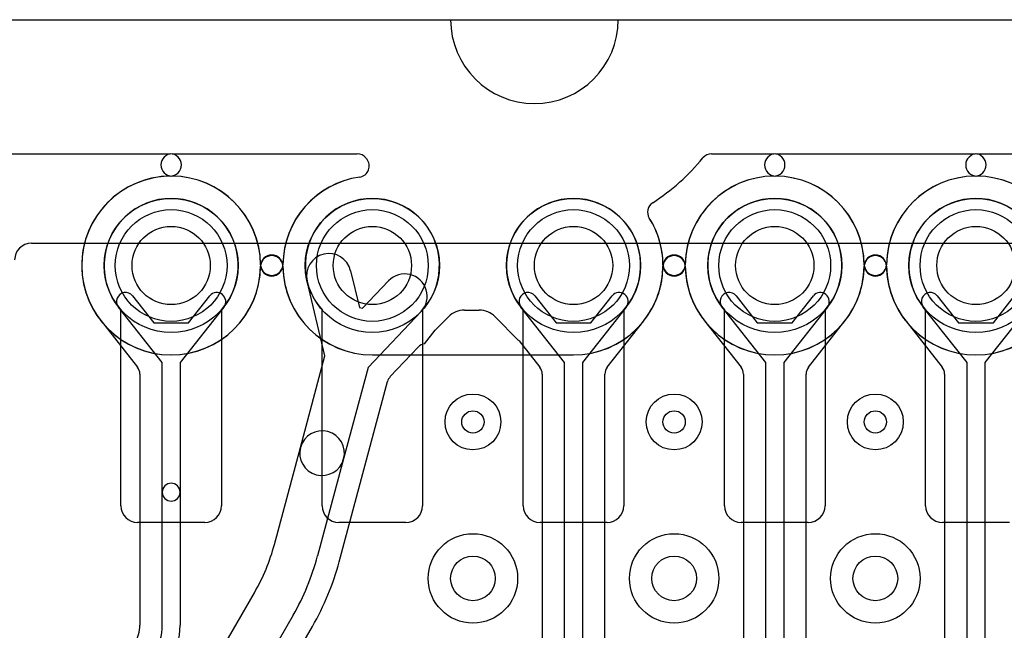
# Model space of a CAD drawing. Extents: x -0.9 to 20.9, y 0 to 20.
# Tile 13 of 39: x 3 to 7.4, y 17.3 to 20. Entities that reach past the tile are written whole.
import ezdxf

# ---------------------------------------------------------------- set-up
doc = ezdxf.new("R2010")
doc.units = 0
for name, color, linetype in [('2-3-via', 1, 'CONTINUOUS'), ('3-4-bvh', 1, 'CONTINUOUS'), ('4-5-via', 1, 'CONTINUOUS'), ('Hole', 1, 'CONTINUOUS'), ('L1', 3, 'CONTINUOUS'), ('L2', 3, 'CONTINUOUS'), ('L3', 3, 'CONTINUOUS'), ('L4', 3, 'CONTINUOUS'), ('L5', 7, 'CONTINUOUS'), ('L6', 7, 'CONTINUOUS'), ('Outline', 7, 'CONTINUOUS'), ('PartsArea-A', 111, 'CONTINUOUS'), ('PartsArea-B', 111, 'CONTINUOUS'), ('Resist-A', 2, 'CONTINUOUS'), ('Resist-B', 2, 'CONTINUOUS')]:
    doc.layers.add(name, color=color, linetype=linetype)

msp = doc.modelspace()

# ---------------------------------------------------------------- linework, layer by layer
at = {"layer": '2-3-via'}
for centre in [(5.05, 18.2), (5.95, 18.2), (6.85, 18.2)]:
    msp.add_circle(centre, 0.05, dxfattribs=at)
at = {"layer": '3-4-bvh'}
for centre in [(5.05, 17.5), (5.95, 17.5), (6.85, 17.5)]:
    msp.add_circle(centre, 0.1, dxfattribs=at)
at = {"layer": '4-5-via'}
for centre in [(5.05, 18.2), (5.95, 18.2), (6.85, 18.2)]:
    msp.add_circle(centre, 0.05, dxfattribs=at)
at = {"layer": 'Hole'}
for centre in [(3.7, 18.9), (4.6, 18.9), (5.5, 18.9), (6.4, 18.9), (7.3, 18.9)]:
    msp.add_circle(centre, 0.175, dxfattribs=at)
at = {"layer": 'L1'}
for p, q in [((3.475, 17.825), (3.475, 18.70157)), ((3.925, 18.70157), (3.925, 17.825)), ((4.375, 17.825), (4.375, 18.70157)), ((4.825, 18.70157), (4.825, 17.825)), ((5.275, 17.825), (5.275, 18.70157)), ((5.725, 18.70157), (5.725, 17.825)), ((6.175, 17.825), (6.175, 18.70157)), ((6.625, 18.70157), (6.625, 17.825)), ((7.075, 17.825), (7.075, 18.70157)), ((3.85, 17.75), (3.55, 17.75)), ((4.75, 17.75), (4.45, 17.75)), ((5.65, 17.75), (5.35, 17.75)), ((6.55, 17.75), (6.25, 17.75)), ((7.45, 17.75), (7.15, 17.75))]:
    msp.add_line(p, q, dxfattribs=at)
for centre in [(3.7, 18.9), (4.6, 18.9), (5.5, 18.9), (6.4, 18.9), (7.3, 18.9)]:
    msp.add_circle(centre, 0.3, dxfattribs=at)
for centre, radius, start, end in [((3.7, 18.9), 0.3, -41.40943, -138.59057), ((4.6, 18.9), 0.3, -41.40943, -138.59057), ((5.5, 18.9), 0.3, -41.40943, -138.59057), ((6.4, 18.9), 0.3, -41.40943, -138.59057), ((7.3, 18.9), 0.3, -41.40943, -138.59057), ((3.55, 17.825), 0.075, 180, -90), ((3.85, 17.825), 0.075, -90, 0), ((4.45, 17.825), 0.075, 180, -90), ((4.75, 17.825), 0.075, -90, 0), ((5.35, 17.825), 0.075, 180, -90), ((5.65, 17.825), 0.075, -90, 0), ((6.25, 17.825), 0.075, 180, -90), ((6.55, 17.825), 0.075, -90, 0), ((7.15, 17.825), 0.075, 180, -90)]:
    msp.add_arc(centre, radius, start, end, dxfattribs=at)
at = {"layer": 'L2'}
for p, q in [((2.36755, 19.39996), (3.69576, 19.39996)), ((3.70424, 19.39996), (4.53245, 19.39996)), ((6.11755, 19.39996), (6.39576, 19.39996)), ((6.40424, 19.39996), (7.29576, 19.39996)), ((7.30424, 19.39996), (8.19576, 19.39996)), ((4.6, 18.49996), (5.5, 18.49996))]:
    msp.add_line(p, q, dxfattribs=at)
for centre in [(5.05, 18.2), (5.95, 18.2), (6.85, 18.2)]:
    msp.add_circle(centre, 0.125, dxfattribs=at)
for centre, radius, start, end in [((3.70424, 19.34999), 0.04997, 90, -90.53889), ((3.69576, 19.34999), 0.04997, -89.46111, 90), ((4.53245, 19.34999), 0.04997, 39.35636, 90), ((5.325, 20), 0.97504, -140.64308, -140.31458), ((5.325, 20), 0.97504, -57.13333, -39.35692), ((6.11755, 19.34999), 0.04997, 90, 140.64364), ((6.40424, 19.34999), 0.04997, 90, -90.53889), ((6.39576, 19.34999), 0.04997, -89.46111, 90), ((7.30424, 19.34999), 0.04997, 90, -90.53889), ((7.29576, 19.34999), 0.04997, -89.46111, 90), ((4.53619, 19.34546), 0.04998, -81.84396, 39.68226), ((3.7, 18.9), 0.40004, 90.53997, -0.38242), ((3.7, 18.9), 0.40004, 0.38242, 89.46003), ((4.6, 18.89999), 0.40004, 98.15117, 179.61615), ((6.4, 18.9), 0.40004, 90.53997, 179.61758), ((6.4, 18.9), 0.40004, 0.38242, 89.46003), ((7.3, 18.9), 0.40004, 90.53997, 179.61758), ((7.3, 18.9), 0.40004, 0.38242, 89.46003), ((5.88126, 19.13906), 0.04998, 122.86957, -147.90955), ((5.5, 18.9), 0.40004, 0.38242, 32.08858), ((4.15, 18.897), 0.04997, 0.37837, 179.62163), ((5.95, 18.897), 0.04997, 0.37837, 179.62163), ((6.85, 18.897), 0.04997, 0.37837, 179.62163), ((4.15, 18.903), 0.04997, -179.62163, -0.37837), ((4.6, 18.9), 0.40004, -179.61758, -90), ((5.5, 18.9), 0.40004, -90, -0.38242), ((5.95, 18.903), 0.04997, -179.62163, -0.37837), ((6.4, 18.9), 0.40004, -179.61758, -0.38242), ((6.85, 18.903), 0.04997, -179.62163, -0.37837), ((7.3, 18.9), 0.40004, -179.61758, -0.38242)]:
    msp.add_arc(centre, radius, start, end, dxfattribs=at)
at = {"layer": 'L3'}
for p, q in [((2.36755, 19.39996), (3.69576, 19.39996)), ((3.70424, 19.39996), (4.53245, 19.39996)), ((6.11755, 19.39996), (6.39576, 19.39996)), ((6.40424, 19.39996), (7.29576, 19.39996)), ((7.30424, 19.39996), (8.19576, 19.39996)), ((4.50274, 18.87676), (4.54204, 18.71227)), ((4.38815, 18.49574), (4.30822, 18.83028)), ((4.55633, 18.70844), (4.67261, 18.83125)), ((3.52722, 18.7638), (3.62195, 18.64363)), ((3.77805, 18.64363), (3.87278, 18.7638)), ((5.32722, 18.7638), (5.42195, 18.64363)), ((5.57805, 18.64363), (5.67278, 18.7638)), ((6.22722, 18.7638), (6.32195, 18.64363)), ((6.47805, 18.64363), (6.57278, 18.7638)), ((7.12722, 18.7638), (7.22195, 18.64363)), ((7.37805, 18.64363), (7.47278, 18.7638)), ((3.66, 18.46615), (3.4644, 18.71428)), ((3.9356, 18.71428), (3.74, 18.46615)), ((4.54204, 18.71227), (4.55633, 18.70844)), ((4.81783, 18.69373), (4.58132, 18.44395)), ((5.01153, 18.69999), (5.07816, 18.7)), ((5.46, 18.46615), (5.2644, 18.71428)), ((5.7356, 18.71428), (5.54, 18.46615)), ((6.36, 18.46615), (6.1644, 18.71428)), ((6.6356, 18.71428), (6.44, 18.46615)), ((7.26, 18.46615), (7.0644, 18.71428)), ((7.5356, 18.71428), (7.34, 18.46615)), ((3.38629, 18.65177), (3.54923, 18.44507)), ((3.62195, 18.64363), (3.77805, 18.64363)), ((4.88541, 18.61529), (4.94082, 18.6707)), ((5.14888, 18.67071), (5.25294, 18.56665)), ((5.42195, 18.64363), (5.57805, 18.64363)), ((5.65077, 18.44507), (5.81371, 18.65176)), ((6.08583, 18.65235), (6.24923, 18.44506)), ((6.32195, 18.64363), (6.47805, 18.64363)), ((6.55077, 18.44507), (6.71371, 18.65176)), ((6.98583, 18.65235), (7.14923, 18.44506)), ((7.22195, 18.64363), (7.37805, 18.64363)), ((4.83349, 18.55), (4.8815, 18.6109)), ((5.25685, 18.56225), (5.34918, 18.44512)), ((4.68011, 18.40277), (4.80537, 18.53505)), ((3.66, 17.88549), (3.66, 18.46615)), ((3.74, 18.46615), (3.74, 17.88549)), ((4.27843, 18.08627), (4.38815, 18.49574)), ((5.46, 16.91402), (5.46, 18.46615)), ((5.54, 18.46615), (5.54, 16.91402)), ((6.36, 16.72914), (6.36, 18.46615)), ((6.44, 18.46615), (6.44, 16.72914)), ((7.26, 16.6751), (7.26, 18.46615)), ((7.34, 18.46615), (7.34, 16.6751)), ((3.55996, 18.41413), (3.55996, 17.29097)), ((4.58132, 18.44395), (4.47161, 18.03451)), ((5.35996, 18.41413), (5.35996, 16.46731)), ((5.64004, 16.46732), (5.64004, 18.41413)), ((6.25996, 18.41413), (6.25996, 16.46732)), ((6.54004, 16.46732), (6.54004, 18.41413)), ((7.15996, 18.41413), (7.15996, 16.46732)), ((4.45197, 17.57469), (4.66798, 18.38081)), ((4.16216, 17.65235), (4.27843, 18.08627)), ((4.47161, 18.03451), (4.35534, 17.60059)), ((3.66, 17.29097), (3.66, 17.88549)), ((3.74, 17.88549), (3.74, 17.29097)), ((1.54737, 13.06205), (4.07224, 17.43528)), ((4.24545, 17.33528), (1.72058, 12.96205)), ((3.91277, 16.55898), (4.33209, 17.28527))]:
    msp.add_line(p, q, dxfattribs=at)
for centre, radius in [((3.7, 18.9), 0.3), ((4.6, 18.9), 0.3), ((5.5, 18.9), 0.3), ((6.4, 18.9), 0.3), ((7.3, 18.9), 0.3), ((5.05, 18.2), 0.125), ((5.95, 18.2), 0.125), ((6.85, 18.2), 0.125), ((5.05, 17.5), 0.2), ((5.95, 17.5), 0.2), ((6.85, 17.5), 0.2)]:
    msp.add_circle(centre, radius, dxfattribs=at)
for centre, radius, start, end in [((3.70424, 19.34999), 0.04997, 90, -90.53889), ((3.69576, 19.34999), 0.04997, -89.46111, 90), ((4.53245, 19.34999), 0.04997, 39.35636, 90), ((5.325, 20), 0.97504, -140.64308, -140.31458), ((5.325, 20), 0.97504, -57.13333, -39.35692), ((6.11755, 19.34999), 0.04997, 90, 140.64364), ((6.40424, 19.34999), 0.04997, 90, -90.53889), ((6.39576, 19.34999), 0.04997, -89.46111, 90), ((7.30424, 19.34999), 0.04997, 90, -90.53889), ((7.29576, 19.34999), 0.04997, -89.46111, 90), ((4.53619, 19.34546), 0.04998, -81.84396, 39.68226), ((3.7, 18.9), 0.40004, 90.53997, -141.9381), ((3.7, 18.9), 0.40004, 0.38385, 89.46003), ((4.6, 18.89999), 0.40004, 98.15117, 179.61472), ((6.4, 18.9), 0.40004, 90.53997, 179.61758), ((6.4, 18.9), 0.40004, 0.38242, 89.46003), ((7.3, 18.9), 0.40004, 90.53997, 179.61758), ((7.3, 18.9), 0.40004, 0.38242, 89.46003), ((5.88126, 19.13906), 0.04998, 122.86957, -147.90955), ((5.5, 18.9), 0.40004, 0.38242, 32.08858), ((4.40548, 18.85352), 0.1, 13.43868, -166.5628), ((5.95, 18.897), 0.04997, 0.37837, 179.62163), ((6.85, 18.897), 0.04997, 0.37837, 179.62163), ((4.15, 18.90301), 0.04997, -179.62163, -0.37837), ((5.5, 18.9), 0.40004, -38.04557, -0.38242), ((5.95, 18.903), 0.04997, -179.62163, -0.37837), ((6.4, 18.9), 0.40004, -179.61758, -141.91976), ((6.4, 18.9), 0.40004, -38.04557, -0.38242), ((6.85, 18.903), 0.04997, -179.62163, -0.37837), ((7.3, 18.9), 0.40004, -179.61758, -141.91976), ((4.74522, 18.76249), 0.1, -43.44002, 136.56345), ((3.49581, 18.73904), 0.04, 38.24815, -141.75174), ((3.90419, 18.73904), 0.04, -38.24815, 141.75174), ((5.29581, 18.73904), 0.04, 38.24815, -141.75174), ((5.70419, 18.73904), 0.04, -38.24815, 141.75174), ((6.19581, 18.73904), 0.04, 38.24815, -141.75174), ((6.60419, 18.73904), 0.04, -38.24815, 141.75174), ((7.09581, 18.73904), 0.04, 38.24815, -141.75174), ((5.01153, 18.59999), 0.1, 90, 135), ((5.07817, 18.6), 0.1, 45, 90.0053), ((3.34569, 18.62256), 0.04997, 37.81465, 38.06706), ((3.49581, 18.73906), 0.14005, -142.18745, -141.7504), ((3.34659, 18.62142), 0.04997, 37.39732, 38.25511), ((5.85341, 18.62142), 0.04997, 141.21484, 142.61179), ((5.70528, 18.74045), 0.14006, -38.78311, -38.50073), ((5.85439, 18.62266), 0.04997, 141.94903, 142.23565), ((6.04578, 18.62245), 0.04997, 37.84683, 38.08316), ((6.19582, 18.73904), 0.14005, -142.14978, -141.75614), ((6.75341, 18.62142), 0.04997, 141.21484, 142.61179), ((6.60528, 18.74045), 0.14006, -38.78311, -38.50073), ((6.75439, 18.62266), 0.04997, 141.94903, 142.23565), ((6.94578, 18.62245), 0.04997, 37.84683, 38.08316), ((7.09582, 18.73904), 0.14005, -142.14978, -141.75614), ((4.92074, 18.57996), 0.04997, 135, 141.74489), ((4.84165, 18.50069), 0.04997, 99.39636, 136.55692), ((5.21761, 18.53132), 0.04996, 38.24611, 45), ((3.50999, 18.41413), 0.04997, 0, 38.25511), ((5.30994, 18.41419), 0.04997, 37.39732, 38.24611), ((5.30999, 18.41413), 0.04997, 0, 37.4868), ((5.69001, 18.41413), 0.04997, 141.74489, 180), ((6.20999, 18.41413), 0.04997, 0, 38.24611), ((6.59001, 18.41413), 0.04997, 141.74489, 180), ((7.10999, 18.41413), 0.04997, 0, 38.24611), ((4.71639, 18.36841), 0.04997, 136.55692, 165.63284), ((4.37502, 18.06039), 0.1, -14.99933, 164.99982), ((4.37502, 18.06039), 0.1, 165.00067, -15.00046), ((3.7, 17.88549), 0.04, 0, 180), ((3.7, 17.88549), 0.04, 180, 0), ((3.29282, 17.88528), 0.9, -30.00009, -14.99945), ((3.29282, 17.88528), 1.1, -29.99995, -14.99944), ((3.29282, 17.88528), 1.20004, -29.99947, -14.99985), ((3.39996, 17.29097), 0.16, -29.99094, 0), ((3.4, 17.29097), 0.26, -29.99977, 0), ((3.4, 17.29097), 0.34, -29.99988, 0)]:
    msp.add_arc(centre, radius, start, end, dxfattribs=at)
at = {"layer": 'L4'}
for p, q in [((2.36755, 19.39996), (3.69576, 19.39996)), ((3.70424, 19.39996), (4.53245, 19.39996)), ((6.11755, 19.39996), (6.39576, 19.39996)), ((6.40424, 19.39996), (7.29576, 19.39996)), ((7.30424, 19.39996), (8.19576, 19.39996)), ((4.6, 18.49996), (5.5, 18.49996))]:
    msp.add_line(p, q, dxfattribs=at)
for centre, radius in [((5.05, 18.2), 0.125), ((5.95, 18.2), 0.125), ((6.85, 18.2), 0.125), ((5.05, 17.5), 0.2), ((5.95, 17.5), 0.2), ((6.85, 17.5), 0.2)]:
    msp.add_circle(centre, radius, dxfattribs=at)
for centre, radius, start, end in [((3.70424, 19.34999), 0.04997, 90, -90.53889), ((3.69576, 19.34999), 0.04997, -89.46111, 90), ((4.53245, 19.34999), 0.04997, 39.35636, 90), ((5.325, 20), 0.97504, -140.64308, -140.31458), ((5.325, 20), 0.97504, -57.13333, -39.35692), ((6.11755, 19.34999), 0.04997, 90, 140.64364), ((6.40424, 19.34999), 0.04997, 90, -90.53889), ((6.39576, 19.34999), 0.04997, -89.46111, 90), ((7.30424, 19.34999), 0.04997, 90, -90.53889), ((7.29576, 19.34999), 0.04997, -89.46111, 90), ((4.53619, 19.34546), 0.04998, -81.84396, 39.68226), ((3.7, 18.9), 0.40004, 90.53997, -0.38242), ((3.7, 18.9), 0.40004, 0.38242, 89.46003), ((4.6, 18.89999), 0.40004, 98.15117, 179.61615), ((6.4, 18.9), 0.40004, 90.53997, 179.61758), ((6.4, 18.9), 0.40004, 0.38242, 89.46003), ((7.3, 18.9), 0.40004, 90.53997, 179.61758), ((7.3, 18.9), 0.40004, 0.38242, 89.46003), ((5.88126, 19.13906), 0.04998, 122.86957, -147.90955), ((5.5, 18.9), 0.40004, 0.38242, 32.08858), ((4.15, 18.897), 0.04997, 0.37837, 179.62163), ((5.95, 18.897), 0.04997, 0.37837, 179.62163), ((6.85, 18.897), 0.04997, 0.37837, 179.62163), ((4.15, 18.903), 0.04997, -179.62163, -0.37837), ((4.6, 18.9), 0.40004, -179.61758, -90), ((5.5, 18.9), 0.40004, -90, -0.38242), ((5.95, 18.903), 0.04997, -179.62163, -0.37837), ((6.4, 18.9), 0.40004, -179.61758, -0.38242), ((6.85, 18.903), 0.04997, -179.62163, -0.37837), ((7.3, 18.9), 0.40004, -179.61758, -0.38242)]:
    msp.add_arc(centre, radius, start, end, dxfattribs=at)
at = {"layer": 'L5'}
for p, q in [((2.36755, 19.39996), (3.69576, 19.39996)), ((3.70424, 19.39996), (4.53245, 19.39996)), ((6.11755, 19.39996), (6.39576, 19.39996)), ((6.40424, 19.39996), (7.29576, 19.39996)), ((7.30424, 19.39996), (8.19576, 19.39996)), ((4.6, 18.49996), (5.5, 18.49996))]:
    msp.add_line(p, q, dxfattribs=at)
for centre in [(5.05, 18.2), (5.95, 18.2), (6.85, 18.2)]:
    msp.add_circle(centre, 0.125, dxfattribs=at)
for centre, radius, start, end in [((3.70424, 19.34999), 0.04997, 90, -90.53889), ((3.69576, 19.34999), 0.04997, -89.46111, 90), ((4.53245, 19.34999), 0.04997, 39.35636, 90), ((5.325, 20), 0.97504, -140.64308, -140.31458), ((5.325, 20), 0.97504, -57.13333, -39.35692), ((6.11755, 19.34999), 0.04997, 90, 140.64364), ((6.40424, 19.34999), 0.04997, 90, -90.53889), ((6.39576, 19.34999), 0.04997, -89.46111, 90), ((7.30424, 19.34999), 0.04997, 90, -90.53889), ((7.29576, 19.34999), 0.04997, -89.46111, 90), ((4.53619, 19.34546), 0.04998, -81.84396, 39.68226), ((3.7, 18.9), 0.40004, 90.53997, -0.76342), ((3.7, 18.9), 0.40004, 0.76342, 89.46003), ((4.6, 18.89999), 0.40004, 98.15117, 179.23515), ((6.4, 18.9), 0.40004, 90.53997, 179.23658), ((6.4, 18.9), 0.40004, 0.76342, 89.46003), ((7.3, 18.9), 0.40004, 90.53997, 179.23658), ((7.3, 18.9), 0.40004, 0.76342, 89.46003), ((5.88126, 19.13906), 0.04998, 122.86957, -147.90955), ((5.5, 18.9), 0.40004, 0.76342, 32.08858), ((4.15, 18.89427), 0.04997, 6.58457, 173.41543), ((5.95, 18.89427), 0.04997, 6.58457, 173.41543), ((6.85, 18.89427), 0.04997, 6.58457, 173.41543), ((4.14997, 18.906), 0.04997, -179.23182, -173.10395), ((4.14997, 18.894), 0.04997, 173.10395, 179.23182), ((4.15, 18.90573), 0.04997, -173.41543, -6.58457), ((4.15003, 18.906), 0.04997, -6.89605, -0.76818), ((4.15003, 18.894), 0.04997, 0.76818, 6.89605), ((4.6, 18.9), 0.40004, -179.23658, -90), ((5.5, 18.9), 0.40004, -90, -0.76342), ((5.94997, 18.906), 0.04997, -179.23182, -173.10395), ((5.94997, 18.894), 0.04997, 173.10395, 179.23182), ((5.95, 18.90573), 0.04997, -173.41543, -6.58457), ((5.95003, 18.906), 0.04997, -6.89605, -0.76818), ((5.95003, 18.894), 0.04997, 0.76818, 6.89605), ((6.4, 18.9), 0.40004, -179.23658, -0.76342), ((6.84997, 18.906), 0.04997, -179.23182, -173.10395), ((6.84997, 18.894), 0.04997, 173.10395, 179.23182), ((6.85, 18.90573), 0.04997, -173.41543, -6.58457), ((6.85003, 18.906), 0.04997, -6.89605, -0.76818), ((6.85003, 18.894), 0.04997, 0.76818, 6.89605), ((7.3, 18.9), 0.40004, -179.23658, -0.76342)]:
    msp.add_arc(centre, radius, start, end, dxfattribs=at)
at = {"layer": 'L6'}
for p, q in [((3.475, 17.825), (3.475, 18.70157)), ((3.925, 18.70157), (3.925, 17.825)), ((4.375, 17.825), (4.375, 18.70157)), ((4.825, 18.70157), (4.825, 17.825)), ((5.275, 17.825), (5.275, 18.70157)), ((5.725, 18.70157), (5.725, 17.825)), ((6.175, 17.825), (6.175, 18.70157)), ((6.625, 18.70157), (6.625, 17.825)), ((7.075, 17.825), (7.075, 18.70157)), ((3.85, 17.75), (3.55, 17.75)), ((4.75, 17.75), (4.45, 17.75)), ((5.65, 17.75), (5.35, 17.75)), ((6.55, 17.75), (6.25, 17.75)), ((7.45, 17.75), (7.15, 17.75))]:
    msp.add_line(p, q, dxfattribs=at)
for centre in [(3.7, 18.9), (4.6, 18.9), (5.5, 18.9), (6.4, 18.9), (7.3, 18.9)]:
    msp.add_circle(centre, 0.3, dxfattribs=at)
for centre, radius, start, end in [((3.7, 18.9), 0.3, -41.40943, -138.59057), ((4.6, 18.9), 0.3, -41.40943, -138.59057), ((5.5, 18.9), 0.3, -41.40943, -138.59057), ((6.4, 18.9), 0.3, -41.40943, -138.59057), ((7.3, 18.9), 0.3, -41.40943, -138.59057), ((3.55, 17.825), 0.075, 180, -90), ((3.85, 17.825), 0.075, -90, 0), ((4.45, 17.825), 0.075, 180, -90), ((4.75, 17.825), 0.075, -90, 0), ((5.35, 17.825), 0.075, 180, -90), ((5.65, 17.825), 0.075, -90, 0), ((6.25, 17.825), 0.075, 180, -90), ((6.55, 17.825), 0.075, -90, 0), ((7.15, 17.825), 0.075, 180, -90)]:
    msp.add_arc(centre, radius, start, end, dxfattribs=at)
at = {"layer": 'Outline'}
for p, q in [((1.95, 20), (4.95, 20)), ((5.7, 20), (14.3, 20))]:
    msp.add_line(p, q, dxfattribs=at)
msp.add_arc((5.325, 20), 0.375, 180, 0, dxfattribs=at)
at = {"layer": 'PartsArea-A'}
msp.add_line((1, 20), (19, 20), dxfattribs=at)
at = {"layer": 'PartsArea-B'}
msp.add_line((1, 20), (19, 20), dxfattribs=at)
at = {"layer": 'Resist-A'}
msp.add_line((3.075, 19), (16.925, 19), dxfattribs=at)
for centre in [(3.7, 18.9), (4.6, 18.9), (5.5, 18.9), (6.4, 18.9), (7.3, 18.9)]:
    msp.add_circle(centre, 0.25, dxfattribs=at)
msp.add_arc((3.075, 18.925), 0.075, 90, 180, dxfattribs=at)
at = {"layer": 'Resist-B'}
msp.add_line((3.075, 19), (16.925, 19), dxfattribs=at)
for centre in [(3.7, 18.9), (4.6, 18.9), (5.5, 18.9), (6.4, 18.9), (7.3, 18.9)]:
    msp.add_circle(centre, 0.25, dxfattribs=at)
msp.add_arc((3.075, 18.925), 0.075, 90, 180, dxfattribs=at)

doc.saveas('drawing.dxf')
